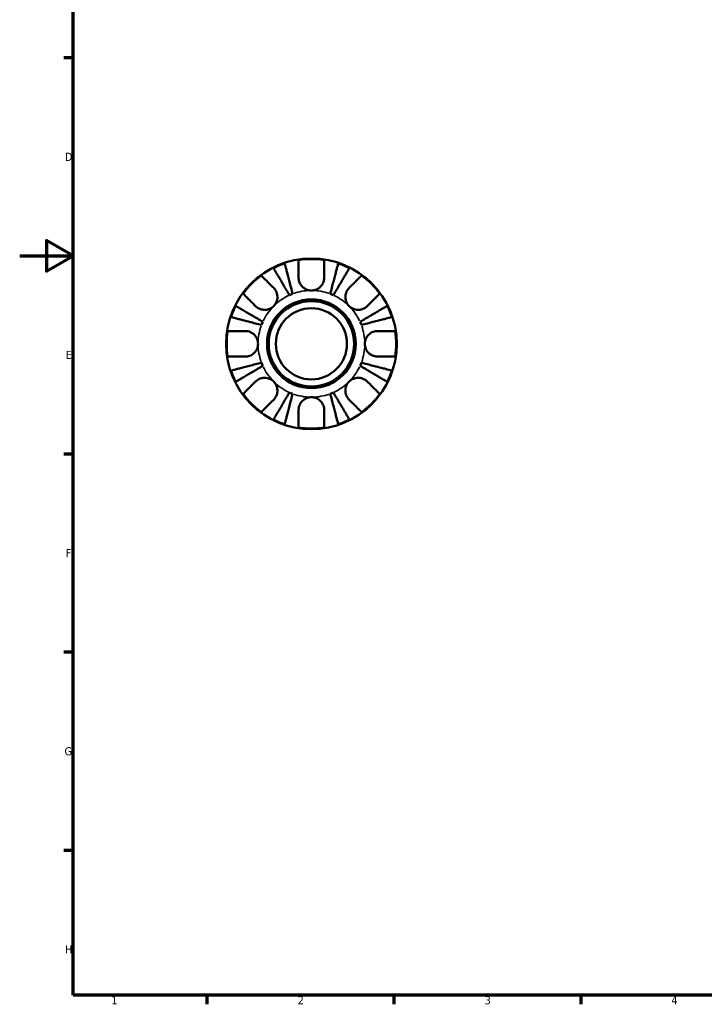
# Model space of a CAD drawing. Header units: millimetres. Extents: x 0 to 903, y 0 to 771.
# Tile 1 of 5: x 0 to 257, y 17 to 386. Entities that reach past the tile are written whole.
import ezdxf

# ---------------------------------------------------------------- set-up
doc = ezdxf.new("R2010")
doc.units = ezdxf.units.MM
for name, color, linetype, lineweight in [('Border (ANSI)', 7, 'Continuous', 70), ('Visible (ANSI)', 7, 'Continuous', 50), ('Visible Narrow (ANSI)', 7, 'Continuous', 35)]:
    doc.layers.add(name, color=color, linetype=linetype, lineweight=lineweight)
doc.styles.add('Note Text (ANSI)', font='tahoma.ttf')

# ---------------------------------------------------------------- blocks, each defined once
blk = doc.blocks.new('Borders Default Border')
at = {"layer": 'Border (ANSI)'}
for p, q in [((20, 371.25), (16.55, 371.25)), ((20, 222.75), (16.55, 222.75)), ((20, 148.5), (16.55, 148.5)), ((20, 74.25), (16.55, 74.25)), ((70.08, 20), (70.08, 16.55)), ((140.17, 20), (140.17, 16.55)), ((210.25, 20), (210.25, 16.55))]:
    blk.add_line(p, q, dxfattribs=at)
at = {"layer": 'Border (ANSI)', "flags": 128}
for points in [[(20, 20), (20, 574), (821, 574), (821, 20), (20, 20)], [(0, 297), (20, 297), (10, 302.77), (10, 291.23), (20, 297)]]:
    blk.add_lwpolyline(points, dxfattribs=at)
at = {"layer": 'Border (ANSI)', "color": 230, "true_color": 0xff0080, "char_height": 3.05, "attachment_point": 7, "style": 'Note Text (ANSI)'}
for s, insert in [('D', (16.96, 332.6)), ('E', (17.21, 258.35)), ('F', (17.29, 184.1)), ('G', (16.81, 109.79)), ('H', (16.97, 35.6)), ('1', (34.35, 16.55)), ('2', (104.2, 16.55)), ('3', (174.26, 16.49)), ('4', (244.23, 16.55))]:
    blk.add_mtext(s, dxfattribs=dict(at, insert=insert))

msp = doc.modelspace()

# ---------------------------------------------------------------- linework, layer by layer
at = {"layer": 'Visible (ANSI)'}
for radius in [32, 16.64, 16, 13.333]:
    msp.add_circle((109.331, 264.055), radius, dxfattribs=at)
for radius, start, end in [(31.758, 81.3067, 98.6933), (31.758, 108.37878, 116.62122), (31.758, 63.37878, 71.62122), (31.758, 126.3067, 143.6933), (31.758, 36.3067, 53.6933), (20, 110.66622, 114.33378), (20, 65.66622, 69.33378), (31.758, 153.37878, 161.62122), (31.758, 18.37878, 26.62122), (20, 155.66622, 159.33378), (20, 20.66622, 24.33378), (31.758, 171.3067, 188.6933), (31.758, 351.3067, 8.6933), (20, 200.66622, 204.33378), (20, 335.66622, 339.33378), (31.758, 198.37878, 206.62122), (31.758, 333.37878, 341.62122), (31.758, 216.3067, 233.6933), (20, 245.66622, 249.33378), (20, 290.66622, 294.33378), (31.758, 306.3067, 323.6933), (31.758, 243.37878, 251.62122), (31.758, 261.3067, 278.6933), (31.758, 288.37878, 296.62122)]:
    msp.add_arc((109.331, 264.055), radius, start, end, dxfattribs=at)
for points, knots in [([(104.531, 288.855), (104.531, 289.348), (104.531, 289.844), (104.531, 290.999), (104.531, 291.633), (104.531, 292.69), (104.531, 293.213), (104.531, 294.115), (104.531, 294.494), (104.531, 295.054), (104.531, 295.29), (104.531, 295.448)], [6.0022604, 6.0022604, 6.0022604, 6.0022604, 6.1586268, 6.1586268, 6.3833683, 6.3833683, 6.605673, 6.605673, 6.8279777, 6.8279777, 7.0423408, 7.0423408, 7.0423408, 7.0423408]), ([(114.131, 295.448), (114.131, 295.29), (114.131, 295.054), (114.131, 294.494), (114.131, 294.115), (114.131, 293.213), (114.131, 292.69), (114.131, 291.633), (114.131, 290.999), (114.131, 289.844), (114.131, 289.348), (114.131, 288.855)], [0.2276746, 0.2276746, 0.2276746, 0.2276746, 0.4420377, 0.4420377, 0.6643424, 0.6643424, 0.8866472, 0.8866472, 1.1113887, 1.1113887, 1.2677551, 1.2677551, 1.2677551, 1.2677551]), ([(101.09, 282.278), (100.712, 282.92), (100.298, 283.622), (99.489, 284.995), (99.093, 285.667), (98.396, 286.852), (98.03, 287.473), (97.346, 288.633), (97.029, 289.172), (96.496, 290.076), (96.232, 290.525), (95.776, 291.299), (95.585, 291.624), (95.301, 292.106), (95.18, 292.31), (95.1, 292.446)], [5.3571613, 5.3571613, 5.3571613, 5.3571613, 5.5806983, 5.5806983, 5.8042354, 5.8042354, 6.0268933, 6.0268933, 6.2495512, 6.2495512, 6.4717292, 6.4717292, 6.6939072, 6.6939072, 6.910092, 6.910092, 6.910092, 6.910092]), ([(99.318, 294.193), (99.357, 294.04), (99.416, 293.811), (99.557, 293.269), (99.651, 292.904), (99.876, 292.034), (100.006, 291.53), (100.269, 290.514), (100.426, 289.909), (100.763, 288.605), (100.943, 287.907), (101.287, 286.576), (101.483, 285.821), (101.882, 284.278), (102.086, 283.49), (102.272, 282.768)], [0.2276599, 0.2276599, 0.2276599, 0.2276599, 0.4438446, 0.4438446, 0.6660227, 0.6660227, 0.8882007, 0.8882007, 1.1108586, 1.1108586, 1.3335165, 1.3335165, 1.5570536, 1.5570536, 1.7805906, 1.7805906, 1.7805906, 1.7805906]), ([(116.389, 282.768), (116.576, 283.49), (116.78, 284.278), (117.179, 285.821), (117.374, 286.576), (117.718, 287.907), (117.899, 288.605), (118.236, 289.909), (118.392, 290.514), (118.655, 291.53), (118.785, 292.034), (119.01, 292.904), (119.105, 293.269), (119.245, 293.811), (119.304, 294.04), (119.344, 294.193)], [5.3571613, 5.3571613, 5.3571613, 5.3571613, 5.5806983, 5.5806983, 5.8042354, 5.8042354, 6.0268933, 6.0268933, 6.2495512, 6.2495512, 6.4717292, 6.4717292, 6.6939072, 6.6939072, 6.910092, 6.910092, 6.910092, 6.910092]), ([(123.561, 292.446), (123.481, 292.31), (123.361, 292.106), (123.077, 291.624), (122.885, 291.299), (122.429, 290.525), (122.165, 290.076), (121.632, 289.172), (121.315, 288.633), (120.632, 287.473), (120.266, 286.852), (119.568, 285.667), (119.172, 284.995), (118.363, 283.622), (117.95, 282.92), (117.572, 282.278)], [0.2276599, 0.2276599, 0.2276599, 0.2276599, 0.4438446, 0.4438446, 0.6660227, 0.6660227, 0.8882007, 0.8882007, 1.1108586, 1.1108586, 1.3335165, 1.3335165, 1.5570536, 1.5570536, 1.7805906, 1.7805906, 1.7805906, 1.7805906]), ([(90.527, 289.647), (90.638, 289.536), (90.805, 289.369), (91.201, 288.973), (91.469, 288.705), (92.107, 288.067), (92.477, 287.697), (93.225, 286.949), (93.672, 286.502), (94.489, 285.685), (94.84, 285.334), (95.189, 284.986)], [0.2276746, 0.2276746, 0.2276746, 0.2276746, 0.4420377, 0.4420377, 0.6643424, 0.6643424, 0.8866472, 0.8866472, 1.1113887, 1.1113887, 1.2677551, 1.2677551, 1.2677551, 1.2677551]), ([(109.331, 284.055), (108.912, 284.055), (108.495, 284.11), (107.631, 284.341), (107.192, 284.532), (106.391, 285.032), (106.033, 285.337), (105.452, 285.997), (105.224, 286.338), (104.924, 286.935), (104.827, 287.176), (104.678, 287.65), (104.625, 287.881), (104.55, 288.361), (104.531, 288.61), (104.531, 288.855)], [0, 0, 0, 0, 0.12560447, 0.12560447, 0.26838613, 0.26838613, 0.40907713, 0.40907713, 0.53365452, 0.53365452, 0.61433477, 0.61433477, 0.68932609, 0.68932609, 0.76999719, 0.76999719, 0.76999719, 0.76999719]), ([(114.131, 288.855), (114.131, 288.814), (114.13, 288.772), (114.122, 288.463), (114.093, 288.193), (113.994, 287.695), (113.932, 287.468), (113.758, 286.981), (113.641, 286.724), (113.268, 286.07), (112.975, 285.695), (112.205, 284.968), (111.714, 284.648), (110.592, 284.181), (109.965, 284.055), (109.331, 284.055)], [-0.77894193, -0.77894193, -0.77894193, -0.77894193, -0.76494062, -0.76494062, -0.67527044, -0.67527044, -0.59971077, -0.59971077, -0.51139014, -0.51139014, -0.3660797, -0.3660797, -0.19032111, -0.19032111, 0, 0, 0, 0]), ([(123.473, 284.986), (123.821, 285.334), (124.172, 285.685), (124.989, 286.502), (125.437, 286.949), (126.184, 287.697), (126.554, 288.067), (127.192, 288.705), (127.46, 288.973), (127.856, 289.369), (128.023, 289.536), (128.135, 289.647)], [6.0022604, 6.0022604, 6.0022604, 6.0022604, 6.1586268, 6.1586268, 6.3833683, 6.3833683, 6.605673, 6.605673, 6.8279777, 6.8279777, 7.0423408, 7.0423408, 7.0423408, 7.0423408]), ([(95.189, 284.986), (95.329, 284.845), (95.463, 284.694), (95.776, 284.29), (95.943, 284.026), (96.226, 283.462), (96.34, 283.166), (96.541, 282.43), (96.599, 281.986), (96.587, 280.93), (96.465, 280.327), (95.992, 279.178), (95.637, 278.646), (95.189, 278.197)], [-0.7738171, -0.7738171, -0.7738171, -0.7738171, -0.70776458, -0.70776458, -0.60790076, -0.60790076, -0.5092194, -0.5092194, -0.37347279, -0.37347279, -0.19016654, -0.19016654, 0, 0, 0, 0]), ([(123.473, 278.197), (123.019, 278.651), (122.661, 279.191), (122.226, 280.263), (122.11, 280.769), (122.046, 281.766), (122.088, 282.247), (122.276, 283.031), (122.385, 283.339), (122.654, 283.913), (122.812, 284.177), (123.138, 284.625), (123.3, 284.813), (123.473, 284.986)], [0, 0, 0, 0, 0.1925501, 0.1925501, 0.34778673, 0.34778673, 0.49423678, 0.49423678, 0.59559709, 0.59559709, 0.69388836, 0.69388836, 0.7754705, 0.7754705, 0.7754705, 0.7754705]), ([(88.4, 278.197), (88.052, 278.545), (87.701, 278.897), (86.884, 279.714), (86.436, 280.161), (85.689, 280.909), (85.319, 281.279), (84.681, 281.917), (84.413, 282.185), (84.017, 282.581), (83.85, 282.748), (83.739, 282.859)], [6.0022604, 6.0022604, 6.0022604, 6.0022604, 6.1586268, 6.1586268, 6.3833683, 6.3833683, 6.605673, 6.605673, 6.8279777, 6.8279777, 7.0423408, 7.0423408, 7.0423408, 7.0423408]), ([(134.923, 282.859), (134.811, 282.748), (134.644, 282.581), (134.249, 282.185), (133.98, 281.917), (133.342, 281.279), (132.973, 280.909), (132.225, 280.161), (131.777, 279.714), (130.96, 278.897), (130.609, 278.545), (130.261, 278.197)], [0.2276746, 0.2276746, 0.2276746, 0.2276746, 0.4420377, 0.4420377, 0.6643424, 0.6643424, 0.8866472, 0.8866472, 1.1113887, 1.1113887, 1.2677551, 1.2677551, 1.2677551, 1.2677551]), ([(80.94, 278.285), (81.076, 278.206), (81.28, 278.085), (81.762, 277.801), (82.087, 277.61), (82.861, 277.154), (83.31, 276.889), (84.214, 276.357), (84.753, 276.04), (85.913, 275.356), (86.534, 274.99), (87.719, 274.292), (88.391, 273.896), (89.764, 273.087), (90.465, 272.674), (91.108, 272.296)], [0.2276599, 0.2276599, 0.2276599, 0.2276599, 0.4438446, 0.4438446, 0.6660227, 0.6660227, 0.8882007, 0.8882007, 1.1108586, 1.1108586, 1.3335165, 1.3335165, 1.5570536, 1.5570536, 1.7805906, 1.7805906, 1.7805906, 1.7805906]), ([(95.189, 278.197), (94.735, 277.743), (94.195, 277.386), (93.123, 276.95), (92.617, 276.835), (91.62, 276.77), (91.139, 276.813), (90.355, 277.001), (90.047, 277.109), (89.473, 277.379), (89.208, 277.536), (88.761, 277.863), (88.573, 278.025), (88.4, 278.197)], [0, 0, 0, 0, 0.1925501, 0.1925501, 0.34778673, 0.34778673, 0.49423678, 0.49423678, 0.59559709, 0.59559709, 0.69388836, 0.69388836, 0.7754705, 0.7754705, 0.7754705, 0.7754705]), ([(130.261, 278.197), (130.12, 278.057), (129.97, 277.923), (129.566, 277.61), (129.302, 277.443), (128.738, 277.16), (128.441, 277.046), (127.705, 276.845), (127.262, 276.787), (126.205, 276.799), (125.603, 276.921), (124.453, 277.394), (123.921, 277.749), (123.473, 278.197)], [-0.7738171, -0.7738171, -0.7738171, -0.7738171, -0.70776458, -0.70776458, -0.60790076, -0.60790076, -0.5092194, -0.5092194, -0.37347279, -0.37347279, -0.19016654, -0.19016654, 0, 0, 0, 0]), ([(127.554, 272.296), (128.196, 272.674), (128.897, 273.087), (130.271, 273.896), (130.943, 274.292), (132.127, 274.99), (132.748, 275.356), (133.909, 276.04), (134.448, 276.357), (135.352, 276.889), (135.8, 277.154), (136.574, 277.61), (136.899, 277.801), (137.382, 278.085), (137.586, 278.206), (137.722, 278.285)], [5.3571613, 5.3571613, 5.3571613, 5.3571613, 5.5806983, 5.5806983, 5.8042354, 5.8042354, 6.0268933, 6.0268933, 6.2495512, 6.2495512, 6.4717292, 6.4717292, 6.6939072, 6.6939072, 6.910092, 6.910092, 6.910092, 6.910092]), ([(90.618, 271.114), (89.896, 271.3), (89.108, 271.504), (87.565, 271.903), (86.81, 272.098), (85.479, 272.443), (84.781, 272.623), (83.477, 272.96), (82.872, 273.117), (81.856, 273.38), (81.352, 273.51), (80.482, 273.735), (80.117, 273.829), (79.575, 273.97), (79.345, 274.029), (79.193, 274.068)], [5.3571613, 5.3571613, 5.3571613, 5.3571613, 5.5806983, 5.5806983, 5.8042354, 5.8042354, 6.0268933, 6.0268933, 6.2495512, 6.2495512, 6.4717292, 6.4717292, 6.6939072, 6.6939072, 6.910092, 6.910092, 6.910092, 6.910092]), ([(139.468, 274.068), (139.316, 274.029), (139.086, 273.97), (138.545, 273.829), (138.179, 273.735), (137.31, 273.51), (136.805, 273.38), (135.79, 273.117), (135.184, 272.96), (133.88, 272.623), (133.182, 272.443), (131.852, 272.098), (131.096, 271.903), (129.553, 271.504), (128.765, 271.3), (128.044, 271.114)], [0.2276599, 0.2276599, 0.2276599, 0.2276599, 0.4438446, 0.4438446, 0.6660227, 0.6660227, 0.8882007, 0.8882007, 1.1108586, 1.1108586, 1.3335165, 1.3335165, 1.5570536, 1.5570536, 1.7805906, 1.7805906, 1.7805906, 1.7805906]), ([(77.938, 268.855), (78.096, 268.855), (78.332, 268.855), (78.892, 268.855), (79.271, 268.855), (80.173, 268.855), (80.696, 268.855), (81.753, 268.855), (82.386, 268.855), (83.542, 268.855), (84.038, 268.855), (84.531, 268.855)], [0.2276746, 0.2276746, 0.2276746, 0.2276746, 0.4420377, 0.4420377, 0.6643424, 0.6643424, 0.8866472, 0.8866472, 1.1113887, 1.1113887, 1.2677551, 1.2677551, 1.2677551, 1.2677551]), ([(84.531, 268.855), (84.729, 268.855), (84.93, 268.843), (85.437, 268.779), (85.742, 268.711), (86.341, 268.512), (86.632, 268.383), (87.294, 268.004), (87.649, 267.732), (88.388, 266.976), (88.727, 266.464), (89.205, 265.316), (89.331, 264.689), (89.331, 264.055)], [-0.77380143, -0.77380143, -0.77380143, -0.77380143, -0.7078714, -0.7078714, -0.60792516, -0.60792516, -0.50920451, -0.50920451, -0.37347585, -0.37347585, -0.19016607, -0.19016607, 0, 0, 0, 0]), ([(129.331, 264.055), (129.331, 264.695), (129.458, 265.327), (129.906, 266.392), (130.182, 266.832), (130.841, 267.584), (131.211, 267.895), (131.899, 268.318), (132.194, 268.459), (132.791, 268.675), (133.089, 268.751), (133.638, 268.836), (133.886, 268.855), (134.131, 268.855)], [-3.31826222, -3.31826222, -3.31826222, -3.31826222, -3.12642279, -3.12642279, -2.9711224, -2.9711224, -2.82442759, -2.82442759, -2.72296509, -2.72296509, -2.62463508, -2.62463508, -2.54279559, -2.54279559, -2.54279559, -2.54279559]), ([(134.131, 268.855), (134.623, 268.855), (135.12, 268.855), (136.275, 268.855), (136.908, 268.855), (137.966, 268.855), (138.488, 268.855), (139.391, 268.855), (139.77, 268.855), (140.33, 268.855), (140.566, 268.855), (140.723, 268.855)], [6.0022604, 6.0022604, 6.0022604, 6.0022604, 6.1586268, 6.1586268, 6.3833683, 6.3833683, 6.605673, 6.605673, 6.8279777, 6.8279777, 7.0423408, 7.0423408, 7.0423408, 7.0423408]), ([(89.331, 264.055), (89.331, 263.416), (89.203, 262.783), (88.755, 261.719), (88.48, 261.279), (87.821, 260.526), (87.45, 260.215), (86.762, 259.792), (86.467, 259.651), (85.871, 259.435), (85.572, 259.36), (85.024, 259.274), (84.776, 259.255), (84.531, 259.255)], [-3.31826222, -3.31826222, -3.31826222, -3.31826222, -3.12642279, -3.12642279, -2.9711224, -2.9711224, -2.82442759, -2.82442759, -2.72296509, -2.72296509, -2.62463508, -2.62463508, -2.54279559, -2.54279559, -2.54279559, -2.54279559]), ([(134.131, 259.255), (133.932, 259.255), (133.732, 259.268), (133.225, 259.331), (132.919, 259.4), (132.32, 259.599), (132.029, 259.728), (131.367, 260.106), (131.013, 260.378), (130.274, 261.134), (129.934, 261.646), (129.456, 262.794), (129.331, 263.421), (129.331, 264.055)], [-0.77380143, -0.77380143, -0.77380143, -0.77380143, -0.7078714, -0.7078714, -0.60792516, -0.60792516, -0.50920451, -0.50920451, -0.37347585, -0.37347585, -0.19016607, -0.19016607, 0, 0, 0, 0]), ([(84.531, 259.255), (84.038, 259.255), (83.542, 259.255), (82.386, 259.255), (81.753, 259.255), (80.696, 259.255), (80.173, 259.255), (79.271, 259.255), (78.892, 259.255), (78.332, 259.255), (78.096, 259.255), (77.938, 259.255)], [6.0022604, 6.0022604, 6.0022604, 6.0022604, 6.1586268, 6.1586268, 6.3833683, 6.3833683, 6.605673, 6.605673, 6.8279777, 6.8279777, 7.0423408, 7.0423408, 7.0423408, 7.0423408]), ([(140.723, 259.255), (140.566, 259.255), (140.33, 259.255), (139.77, 259.255), (139.391, 259.255), (138.488, 259.255), (137.966, 259.255), (136.908, 259.255), (136.275, 259.255), (135.12, 259.255), (134.623, 259.255), (134.131, 259.255)], [0.2276746, 0.2276746, 0.2276746, 0.2276746, 0.4420377, 0.4420377, 0.6643424, 0.6643424, 0.8866472, 0.8866472, 1.1113887, 1.1113887, 1.2677551, 1.2677551, 1.2677551, 1.2677551]), ([(79.193, 254.042), (79.345, 254.082), (79.575, 254.141), (80.117, 254.281), (80.482, 254.376), (81.352, 254.6), (81.856, 254.731), (82.872, 254.994), (83.477, 255.15), (84.781, 255.487), (85.479, 255.668), (86.81, 256.012), (87.565, 256.207), (89.108, 256.606), (89.896, 256.81), (90.618, 256.997)], [0.2276599, 0.2276599, 0.2276599, 0.2276599, 0.4438446, 0.4438446, 0.6660227, 0.6660227, 0.8882007, 0.8882007, 1.1108586, 1.1108586, 1.3335165, 1.3335165, 1.5570536, 1.5570536, 1.7805906, 1.7805906, 1.7805906, 1.7805906]), ([(91.108, 255.814), (90.465, 255.436), (89.764, 255.023), (88.391, 254.214), (87.719, 253.818), (86.534, 253.12), (85.913, 252.754), (84.753, 252.071), (84.214, 251.753), (83.31, 251.221), (82.861, 250.957), (82.087, 250.501), (81.762, 250.309), (81.28, 250.025), (81.076, 249.905), (80.94, 249.825)], [5.3571613, 5.3571613, 5.3571613, 5.3571613, 5.5806983, 5.5806983, 5.8042354, 5.8042354, 6.0268933, 6.0268933, 6.2495512, 6.2495512, 6.4717292, 6.4717292, 6.6939072, 6.6939072, 6.910092, 6.910092, 6.910092, 6.910092]), ([(137.722, 249.825), (137.586, 249.905), (137.382, 250.025), (136.899, 250.309), (136.574, 250.501), (135.8, 250.957), (135.352, 251.221), (134.448, 251.753), (133.909, 252.071), (132.748, 252.754), (132.127, 253.12), (130.943, 253.818), (130.271, 254.214), (128.897, 255.023), (128.196, 255.436), (127.554, 255.814)], [0.2276599, 0.2276599, 0.2276599, 0.2276599, 0.4438446, 0.4438446, 0.6660227, 0.6660227, 0.8882007, 0.8882007, 1.1108586, 1.1108586, 1.3335165, 1.3335165, 1.5570536, 1.5570536, 1.7805906, 1.7805906, 1.7805906, 1.7805906]), ([(128.044, 256.997), (128.765, 256.81), (129.553, 256.606), (131.096, 256.207), (131.852, 256.012), (133.182, 255.668), (133.88, 255.487), (135.184, 255.15), (135.79, 254.994), (136.805, 254.731), (137.31, 254.6), (138.179, 254.376), (138.545, 254.281), (139.086, 254.141), (139.316, 254.082), (139.468, 254.042)], [5.3571613, 5.3571613, 5.3571613, 5.3571613, 5.5806983, 5.5806983, 5.8042354, 5.8042354, 6.0268933, 6.0268933, 6.2495512, 6.2495512, 6.4717292, 6.4717292, 6.6939072, 6.6939072, 6.910092, 6.910092, 6.910092, 6.910092]), ([(88.4, 249.913), (88.541, 250.054), (88.692, 250.187), (89.096, 250.5), (89.36, 250.668), (89.924, 250.951), (90.22, 251.065), (90.956, 251.266), (91.399, 251.324), (92.456, 251.312), (93.058, 251.19), (94.208, 250.716), (94.74, 250.361), (95.189, 249.913)], [-0.7738171, -0.7738171, -0.7738171, -0.7738171, -0.70776458, -0.70776458, -0.60790076, -0.60790076, -0.5092194, -0.5092194, -0.37347279, -0.37347279, -0.19016654, -0.19016654, 0, 0, 0, 0]), ([(123.473, 249.913), (123.927, 250.367), (124.467, 250.725), (125.538, 251.16), (126.044, 251.276), (127.041, 251.34), (127.523, 251.298), (128.307, 251.11), (128.614, 251.001), (129.188, 250.732), (129.453, 250.574), (129.9, 250.247), (130.088, 250.086), (130.261, 249.913)], [0, 0, 0, 0, 0.1925501, 0.1925501, 0.34778673, 0.34778673, 0.49423678, 0.49423678, 0.59559709, 0.59559709, 0.69388836, 0.69388836, 0.7754705, 0.7754705, 0.7754705, 0.7754705]), ([(83.739, 245.251), (83.85, 245.363), (84.017, 245.53), (84.413, 245.926), (84.681, 246.194), (85.319, 246.832), (85.689, 247.201), (86.436, 247.949), (86.884, 248.397), (87.701, 249.214), (88.052, 249.565), (88.4, 249.913)], [0.2276746, 0.2276746, 0.2276746, 0.2276746, 0.4420377, 0.4420377, 0.6643424, 0.6643424, 0.8866472, 0.8866472, 1.1113887, 1.1113887, 1.2677551, 1.2677551, 1.2677551, 1.2677551]), ([(95.189, 249.913), (95.642, 249.459), (96, 248.919), (96.436, 247.847), (96.551, 247.342), (96.616, 246.345), (96.573, 245.863), (96.385, 245.079), (96.277, 244.771), (96.007, 244.197), (95.85, 243.933), (95.523, 243.486), (95.361, 243.298), (95.189, 243.125)], [0, 0, 0, 0, 0.1925501, 0.1925501, 0.34778673, 0.34778673, 0.49423678, 0.49423678, 0.59559709, 0.59559709, 0.69388836, 0.69388836, 0.7754705, 0.7754705, 0.7754705, 0.7754705]), ([(123.473, 243.125), (123.332, 243.265), (123.199, 243.416), (122.886, 243.82), (122.718, 244.084), (122.435, 244.648), (122.321, 244.945), (122.12, 245.681), (122.062, 246.124), (122.074, 247.181), (122.196, 247.783), (122.67, 248.933), (123.025, 249.465), (123.473, 249.913)], [-0.7738171, -0.7738171, -0.7738171, -0.7738171, -0.70776458, -0.70776458, -0.60790076, -0.60790076, -0.5092194, -0.5092194, -0.37347279, -0.37347279, -0.19016654, -0.19016654, 0, 0, 0, 0]), ([(130.261, 249.913), (130.609, 249.565), (130.96, 249.214), (131.777, 248.397), (132.225, 247.949), (132.973, 247.201), (133.342, 246.832), (133.98, 246.194), (134.249, 245.926), (134.644, 245.53), (134.811, 245.363), (134.923, 245.251)], [6.0022604, 6.0022604, 6.0022604, 6.0022604, 6.1586268, 6.1586268, 6.3833683, 6.3833683, 6.605673, 6.605673, 6.8279777, 6.8279777, 7.0423408, 7.0423408, 7.0423408, 7.0423408]), ([(95.1, 235.664), (95.18, 235.8), (95.301, 236.004), (95.585, 236.487), (95.776, 236.812), (96.232, 237.586), (96.496, 238.034), (97.029, 238.938), (97.346, 239.477), (98.03, 240.637), (98.396, 241.259), (99.093, 242.443), (99.489, 243.115), (100.298, 244.489), (100.712, 245.19), (101.09, 245.832)], [0.2276599, 0.2276599, 0.2276599, 0.2276599, 0.4438446, 0.4438446, 0.6660227, 0.6660227, 0.8882007, 0.8882007, 1.1108586, 1.1108586, 1.3335165, 1.3335165, 1.5570536, 1.5570536, 1.7805906, 1.7805906, 1.7805906, 1.7805906]), ([(102.272, 245.342), (102.086, 244.621), (101.882, 243.833), (101.483, 242.29), (101.287, 241.534), (100.943, 240.204), (100.763, 239.505), (100.426, 238.202), (100.269, 237.596), (100.006, 236.58), (99.876, 236.076), (99.651, 235.207), (99.557, 234.841), (99.416, 234.299), (99.357, 234.07), (99.318, 233.918)], [5.3571613, 5.3571613, 5.3571613, 5.3571613, 5.5806983, 5.5806983, 5.8042354, 5.8042354, 6.0268933, 6.0268933, 6.2495512, 6.2495512, 6.4717292, 6.4717292, 6.6939072, 6.6939072, 6.910092, 6.910092, 6.910092, 6.910092]), ([(104.531, 239.255), (104.531, 239.454), (104.543, 239.654), (104.607, 240.161), (104.675, 240.467), (104.874, 241.066), (105.003, 241.356), (105.381, 242.019), (105.654, 242.373), (106.41, 243.112), (106.922, 243.452), (108.07, 243.93), (108.697, 244.055), (109.331, 244.055)], [-0.77380143, -0.77380143, -0.77380143, -0.77380143, -0.7078714, -0.7078714, -0.60792516, -0.60792516, -0.50920451, -0.50920451, -0.37347585, -0.37347585, -0.19016607, -0.19016607, 0, 0, 0, 0]), ([(109.331, 244.055), (109.97, 244.055), (110.603, 243.927), (111.667, 243.48), (112.107, 243.204), (112.859, 242.545), (113.171, 242.175), (113.593, 241.486), (113.735, 241.192), (113.95, 240.595), (114.026, 240.297), (114.112, 239.748), (114.131, 239.5), (114.131, 239.255)], [-3.31826222, -3.31826222, -3.31826222, -3.31826222, -3.12642279, -3.12642279, -2.9711224, -2.9711224, -2.82442759, -2.82442759, -2.72296509, -2.72296509, -2.62463508, -2.62463508, -2.54279559, -2.54279559, -2.54279559, -2.54279559]), ([(119.344, 233.918), (119.304, 234.07), (119.245, 234.299), (119.105, 234.841), (119.01, 235.207), (118.785, 236.076), (118.655, 236.58), (118.392, 237.596), (118.236, 238.202), (117.899, 239.505), (117.718, 240.204), (117.374, 241.534), (117.179, 242.29), (116.78, 243.833), (116.576, 244.621), (116.389, 245.342)], [0.2276599, 0.2276599, 0.2276599, 0.2276599, 0.4438446, 0.4438446, 0.6660227, 0.6660227, 0.8882007, 0.8882007, 1.1108586, 1.1108586, 1.3335165, 1.3335165, 1.5570536, 1.5570536, 1.7805906, 1.7805906, 1.7805906, 1.7805906]), ([(117.572, 245.832), (117.95, 245.19), (118.363, 244.489), (119.172, 243.115), (119.568, 242.443), (120.266, 241.259), (120.632, 240.637), (121.315, 239.477), (121.632, 238.938), (122.165, 238.034), (122.429, 237.586), (122.885, 236.812), (123.077, 236.487), (123.361, 236.004), (123.481, 235.8), (123.561, 235.664)], [5.3571613, 5.3571613, 5.3571613, 5.3571613, 5.5806983, 5.5806983, 5.8042354, 5.8042354, 6.0268933, 6.0268933, 6.2495512, 6.2495512, 6.4717292, 6.4717292, 6.6939072, 6.6939072, 6.910092, 6.910092, 6.910092, 6.910092]), ([(95.189, 243.125), (94.84, 242.777), (94.489, 242.425), (93.672, 241.609), (93.225, 241.161), (92.477, 240.413), (92.107, 240.043), (91.469, 239.406), (91.201, 239.137), (90.805, 238.742), (90.638, 238.574), (90.527, 238.463)], [6.0022604, 6.0022604, 6.0022604, 6.0022604, 6.1586268, 6.1586268, 6.3833683, 6.3833683, 6.605673, 6.605673, 6.8279777, 6.8279777, 7.0423408, 7.0423408, 7.0423408, 7.0423408]), ([(128.135, 238.463), (128.023, 238.574), (127.856, 238.742), (127.46, 239.137), (127.192, 239.406), (126.554, 240.043), (126.184, 240.413), (125.437, 241.161), (124.989, 241.609), (124.172, 242.425), (123.821, 242.777), (123.473, 243.125)], [0.2276746, 0.2276746, 0.2276746, 0.2276746, 0.4420377, 0.4420377, 0.6643424, 0.6643424, 0.8866472, 0.8866472, 1.1113887, 1.1113887, 1.2677551, 1.2677551, 1.2677551, 1.2677551]), ([(104.531, 232.662), (104.531, 232.82), (104.531, 233.056), (104.531, 233.616), (104.531, 233.995), (104.531, 234.897), (104.531, 235.42), (104.531, 236.478), (104.531, 237.111), (104.531, 238.266), (104.531, 238.763), (104.531, 239.255)], [0.2276746, 0.2276746, 0.2276746, 0.2276746, 0.4420377, 0.4420377, 0.6643424, 0.6643424, 0.8866472, 0.8866472, 1.1113887, 1.1113887, 1.2677551, 1.2677551, 1.2677551, 1.2677551]), ([(114.131, 239.255), (114.131, 238.763), (114.131, 238.266), (114.131, 237.111), (114.131, 236.478), (114.131, 235.42), (114.131, 234.897), (114.131, 233.995), (114.131, 233.616), (114.131, 233.056), (114.131, 232.82), (114.131, 232.662)], [6.0022604, 6.0022604, 6.0022604, 6.0022604, 6.1586268, 6.1586268, 6.3833683, 6.3833683, 6.605673, 6.605673, 6.8279777, 6.8279777, 7.0423408, 7.0423408, 7.0423408, 7.0423408])]:
    msp.add_open_spline(points, degree=3, knots=knots, dxfattribs=at)
at = {"layer": 'Visible Narrow (ANSI)'}
for start, end in [(115.36709, 133.96669), (91.03331, 109.63291), (70.36709, 88.96669), (46.03331, 64.63291), (136.03331, 154.63291), (25.36709, 43.96669), (160.36709, 178.96669), (1.03331, 19.63291), (181.03331, 199.63291), (340.36709, 358.96669), (205.36709, 223.96669), (316.03331, 334.63291), (226.03331, 244.63291), (295.36709, 313.96669), (250.36709, 268.96669), (271.03331, 289.63291)]:
    msp.add_arc((109.331, 264.055), 20, start, end, dxfattribs=at)

# ---------------------------------------------------------------- block references
msp.add_blockref('Borders Default Border', (0, 0))

doc.saveas('drawing.dxf')
